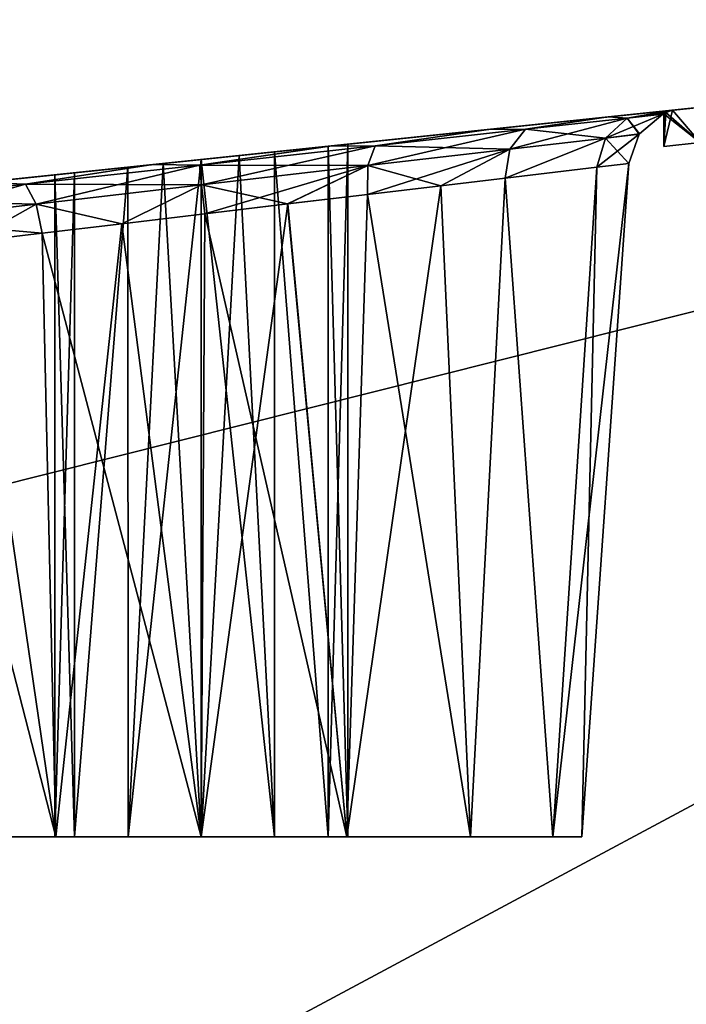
# Model space of a CAD drawing. Header units: millimetres. Extents: x -96 to 96, y -34 to 18.
# Tile 161 of 192: x 53.45 to 59.14, y 0.57 to 8.98. Entities that reach past the tile are written whole.
import ezdxf

# ---------------------------------------------------------------- set-up
doc = ezdxf.new("R2010")
doc.units = ezdxf.units.MM
doc.header["$LTSCALE"] = 65.185185
for name, color, linetype in [('2', 7, 'CONTINUOUS'), ('26', 7, 'CONTINUOUS'), ('27', 7, 'CONTINUOUS'), ('6', 7, 'CONTINUOUS'), ('739', 7, 'CONTINUOUS'), ('754', 7, 'CONTINUOUS'), ('755', 7, 'CONTINUOUS'), ('756', 7, 'CONTINUOUS'), ('757', 7, 'CONTINUOUS'), ('758', 7, 'CONTINUOUS'), ('759', 7, 'CONTINUOUS'), ('760', 7, 'CONTINUOUS'), ('761', 7, 'CONTINUOUS'), ('793', 7, 'CONTINUOUS'), ('807', 7, 'CONTINUOUS'), ('808', 7, 'CONTINUOUS'), ('810', 7, 'CONTINUOUS')]:
    doc.layers.add(name, color=color, linetype=linetype)

msp = doc.modelspace()

# ---------------------------------------------------------------- linework, layer by layer
at = {"layer": '2', "color": 7, "linetype": 'Continuous'}
for points in [[(74, -27.5, 22.1466), (3.9737, 10.2026, 22.4756), (3.7894, -9.8053, 22.301), (74, -27.5, 22.1466)], [(74, 10.2026, 22.4756), (3.9737, 10.2026, 22.4756), (74, -27.5, 22.1466), (74, 10.2026, 22.4756)]]:
    msp.add_3dface(points, dxfattribs=at)
at = {"layer": '26', "color": 7, "linetype": 'Continuous'}
for points in [[(71.4, -2, 19.4), (-71.4, -2, 19.4), (71.4, 13.6, 19.8085), (71.4, -2, 19.4)], [(71.4, 13.6, 19.8085), (-71.4, -2, 19.4), (-71.4, 13.6, 19.8085), (71.4, 13.6, 19.8085)]]:
    msp.add_3dface(points, dxfattribs=at)
at = {"layer": '27', "color": 7, "linetype": 'Continuous'}
for points in [[(-71.4, -2, -19.4), (71.4, -2, -19.4), (-71.4, 13.6, -19.8085), (-71.4, -2, -19.4)], [(-71.4, 13.6, -19.8085), (71.4, -2, -19.4), (71.4, 13.6, -19.8085), (-71.4, 13.6, -19.8085)]]:
    msp.add_3dface(points, dxfattribs=at)
at = {"layer": '6', "color": 7, "linetype": 'Continuous'}
for points in [[(74, 10.2026, -22.4756), (74, -27.5, -22.1466), (3.6186, -27.5, -22.1466), (74, 10.2026, -22.4756)], [(3.8118, -7.4278, -22.3217), (74, 10.2026, -22.4756), (3.6186, -27.5, -22.1466), (3.8118, -7.4278, -22.3217)], [(3.9737, 10.2026, -22.4756), (74, 10.2026, -22.4756), (3.8118, -7.4278, -22.3217), (3.9737, 10.2026, -22.4756)]]:
    msp.add_3dface(points, dxfattribs=at)
at = {"layer": '739', "color": 7, "linetype": 'Continuous', "true_color": 0xe0f2ff}
for points in [[(51.9258, 7.4609, -2.7681), (23.1872, 4.4564, 18.6491), (66.3134, 8.965, -18.5704), (51.9258, 7.4609, -2.7681)], [(23.1872, 4.4564, 18.6491), (23.1872, 4.4564, -18.6491), (66.3134, 8.965, -18.5704), (23.1872, 4.4564, 18.6491)], [(23.1872, 4.4564, 18.6491), (63.6765, 8.6894, 4.0518), (66.3134, 8.965, 18.5704), (23.1872, 4.4564, 18.6491)], [(53.1306, 7.5868, -3.6831), (51.9258, 7.4609, -2.7681), (66.3134, 8.965, -18.5704), (53.1306, 7.5868, -3.6831)], [(54.5872, 7.7391, -4.1019), (53.1306, 7.5868, -3.6831), (66.3134, 8.965, -18.5704), (54.5872, 7.7391, -4.1019)], [(56.0969, 7.897, -3.9657), (54.5872, 7.7391, -4.1019), (66.3134, 8.965, -18.5704), (56.0969, 7.897, -3.9657)], [(57.4533, 8.0388, -3.2943), (56.0969, 7.897, -3.9657), (66.3134, 8.965, -18.5704), (57.4533, 8.0388, -3.2943)], [(58.4739, 8.1455, -2.1815), (57.4533, 8.0388, -3.2943), (66.3134, 8.965, -18.5704), (58.4739, 8.1455, -2.1815)], [(59.6051, 8.2637, -2.2233), (58.4739, 8.1455, -2.1815), (66.3134, 8.965, -18.5704), (59.6051, 8.2637, -2.2233)], [(63.6765, 8.6894, 4.0518), (23.1872, 4.4564, 18.6491), (62.1119, 8.5258, 3.9912), (63.6765, 8.6894, 4.0518)], [(62.1119, 8.5258, 3.9912), (23.1872, 4.4564, 18.6491), (60.6854, 8.3767, 3.3495), (62.1119, 8.5258, 3.9912)], [(60.6854, 8.3767, 3.3495), (23.1872, 4.4564, 18.6491), (56.0959, 7.8969, 3.966), (60.6854, 8.3767, 3.3495)], [(57.4528, 8.0387, 3.2947), (60.6854, 8.3767, 3.3495), (56.0959, 7.8969, 3.966), (57.4528, 8.0387, 3.2947)], [(59.6051, 8.2637, 2.2233), (60.6854, 8.3767, 3.3495), (57.4528, 8.0387, 3.2947), (59.6051, 8.2637, 2.2233)], [(58.4739, 8.1455, 2.1815), (59.6051, 8.2637, 2.2233), (57.4528, 8.0387, 3.2947), (58.4739, 8.1455, 2.1815)], [(59.0246, 8.203, -0.7784), (58.4739, 8.1455, -2.1815), (59.6051, 8.2637, -2.2233), (59.0246, 8.203, -0.7784)], [(59.0246, 8.203, 0.7784), (59.6051, 8.2637, 2.2233), (58.4739, 8.1455, 2.1815), (59.0246, 8.203, 0.7784)], [(56.0959, 7.8969, 3.966), (23.1872, 4.4564, 18.6491), (54.5866, 7.7391, 4.1019), (56.0959, 7.8969, 3.966)], [(54.5866, 7.7391, 4.1019), (23.1872, 4.4564, 18.6491), (53.1313, 7.5869, 3.6835), (54.5866, 7.7391, 4.1019)]]:
    msp.add_3dface(points, dxfattribs=at)
at = {"layer": '754', "color": 7, "linetype": 'Continuous', "true_color": 0xe0f2ff}
for points in [[(51.75, 2), (51.9974, 2, -1.2437), (53.75, 2), (51.75, 2)], [(54.375, 2, 1.0825), (51.75, 2), (53.9175, 2, 0.625), (54.375, 2, 1.0825)], [(51.75, 2), (53.75, 2), (53.9175, 2, 0.625), (51.75, 2)], [(51.9974, 2, 1.2437), (51.75, 2), (54.375, 2, 1.0825), (51.9974, 2, 1.2437)], [(51.9974, 2, -1.2437), (52.7019, 2, -2.2981), (55, 2, -1.25), (51.9974, 2, -1.2437)], [(53.75, 2), (51.9974, 2, -1.2437), (53.9175, 2, -0.625), (53.75, 2)], [(55, 2, 1.25), (51.9974, 2, 1.2437), (54.375, 2, 1.0825), (55, 2, 1.25)], [(57.2981, 2, 2.2981), (51.9974, 2, 1.2437), (55, 2, 1.25), (57.2981, 2, 2.2981)], [(52.7019, 2, 2.2981), (51.9974, 2, 1.2437), (57.2981, 2, 2.2981), (52.7019, 2, 2.2981)], [(54.375, 2, -1.0825), (51.9974, 2, -1.2437), (55, 2, -1.25), (54.375, 2, -1.0825)], [(53.9175, 2, -0.625), (51.9974, 2, -1.2437), (54.375, 2, -1.0825), (53.9175, 2, -0.625)], [(53.7563, 2, -3.0026), (57.2981, 2, -2.2981), (52.7019, 2, -2.2981), (53.7563, 2, -3.0026)], [(57.2981, 2, -2.2981), (58.0026, 2, -1.2437), (52.7019, 2, -2.2981), (57.2981, 2, -2.2981)], [(56.2437, 2, 3.0026), (52.7019, 2, 2.2981), (57.2981, 2, 2.2981), (56.2437, 2, 3.0026)], [(53.7563, 2, 3.0026), (52.7019, 2, 2.2981), (56.2437, 2, 3.0026), (53.7563, 2, 3.0026)], [(52.7019, 2, -2.2981), (58.0026, 2, -1.2437), (55, 2, -1.25), (52.7019, 2, -2.2981)], [(56.2437, 2, -3.0026), (57.2981, 2, -2.2981), (53.7563, 2, -3.0026), (56.2437, 2, -3.0026)], [(55, 2, -3.25), (56.2437, 2, -3.0026), (53.7563, 2, -3.0026), (55, 2, -3.25)], [(55, 2, 3.25), (53.7563, 2, 3.0026), (56.2437, 2, 3.0026), (55, 2, 3.25)], [(55.625, 2, 1.0825), (58.0026, 2, 1.2437), (55, 2, 1.25), (55.625, 2, 1.0825)], [(55, 2, -1.25), (58.0026, 2, -1.2437), (55.625, 2, -1.0825), (55, 2, -1.25)], [(58.0026, 2, 1.2437), (57.2981, 2, 2.2981), (55, 2, 1.25), (58.0026, 2, 1.2437)], [(55.625, 2, -1.0825), (58.25, 2), (56.0825, 2, -0.625), (55.625, 2, -1.0825)], [(56.0825, 2, 0.625), (58.0026, 2, 1.2437), (55.625, 2, 1.0825), (56.0825, 2, 0.625)], [(58.0026, 2, -1.2437), (58.25, 2), (55.625, 2, -1.0825), (58.0026, 2, -1.2437)], [(56.0825, 2, -0.625), (58.25, 2), (56.25, 2), (56.0825, 2, -0.625)], [(56.25, 2), (58.0026, 2, 1.2437), (56.0825, 2, 0.625), (56.25, 2)], [(58.25, 2), (58.0026, 2, 1.2437), (56.25, 2), (58.25, 2)]]:
    msp.add_3dface(points, dxfattribs=at)
at = {"layer": '755', "color": 7, "linetype": 'Continuous', "true_color": 0xe0f2ff}
for points in [[(58.25, 2), (58.652, 7.7484), (58.3779, 7.7158, 1.3821), (58.25, 2)], [(57.5947, 7.6228, 2.5574), (58.0026, 2, 1.2437), (58.3779, 7.7158, 1.3821), (57.5947, 7.6228, 2.5574)], [(58.0026, 2, 1.2437), (58.25, 2), (58.3779, 7.7158, 1.3821), (58.0026, 2, 1.2437)], [(57.0458, 7.5576, 3.009), (57.2981, 2, 2.2981), (57.5947, 7.6228, 2.5574), (57.0458, 7.5576, 3.009)], [(57.2981, 2, 2.2981), (58.0026, 2, 1.2437), (57.5947, 7.6228, 2.5574), (57.2981, 2, 2.2981)], [(55.7374, 7.4021, 3.552), (56.2437, 2, 3.0026), (56.4186, 7.4831, 3.345), (55.7374, 7.4021, 3.552)], [(56.2437, 2, 3.0026), (57.2981, 2, 2.2981), (56.4186, 7.4831, 3.345), (56.2437, 2, 3.0026)], [(56.4186, 7.4831, 3.345), (57.2981, 2, 2.2981), (57.0458, 7.5576, 3.009), (56.4186, 7.4831, 3.345)], [(55.0287, 7.3178, 3.6217), (56.2437, 2, 3.0026), (55.7374, 7.4021, 3.552), (55.0287, 7.3178, 3.6217)], [(54.3203, 7.2336, 3.5515), (55, 2, 3.25), (55.0287, 7.3178, 3.6217), (54.3203, 7.2336, 3.5515)], [(55, 2, 3.25), (56.2437, 2, 3.0026), (55.0287, 7.3178, 3.6217), (55, 2, 3.25)], [(53.6399, 7.1526, 3.3443), (55, 2, 3.25), (54.3203, 7.2336, 3.5515), (53.6399, 7.1526, 3.3443)], [(53.0138, 7.0781, 3.0086), (53.7563, 2, 3.0026), (53.6399, 7.1526, 3.3443), (53.0138, 7.0781, 3.0086)], [(53.7563, 2, 3.0026), (55, 2, 3.25), (53.6399, 7.1526, 3.3443), (53.7563, 2, 3.0026)], [(52.466, 7.0128, 2.5579), (53.7563, 2, 3.0026), (53.0138, 7.0781, 3.0086), (52.466, 7.0128, 2.5579)], [(52.7019, 2, 2.2981), (53.7563, 2, 3.0026), (52.466, 7.0128, 2.5579), (52.7019, 2, 2.2981)]]:
    msp.add_3dface(points, dxfattribs=at)
at = {"layer": '756', "color": 7, "linetype": 'Continuous', "true_color": 0xe0f2ff}
for points in [[(58.25, 2), (58.0026, 2, -1.2437), (58.652, 7.7484), (58.25, 2)], [(58.652, 7.7484), (58.0026, 2, -1.2437), (58.3782, 7.7159, -1.3813), (58.652, 7.7484)], [(58.3782, 7.7159, -1.3813), (58.0026, 2, -1.2437), (57.5956, 7.6229, -2.5565), (58.3782, 7.7159, -1.3813)], [(57.5956, 7.6229, -2.5565), (57.2981, 2, -2.2981), (57.0471, 7.5578, -3.0082), (57.5956, 7.6229, -2.5565)], [(58.0026, 2, -1.2437), (57.2981, 2, -2.2981), (57.5956, 7.6229, -2.5565), (58.0026, 2, -1.2437)], [(56.4201, 7.4833, -3.3444), (56.2437, 2, -3.0026), (55.7389, 7.4023, -3.5517), (56.4201, 7.4833, -3.3444)], [(57.2981, 2, -2.2981), (56.2437, 2, -3.0026), (57.0471, 7.5578, -3.0082), (57.2981, 2, -2.2981)], [(57.0471, 7.5578, -3.0082), (56.2437, 2, -3.0026), (56.4201, 7.4833, -3.3444), (57.0471, 7.5578, -3.0082)], [(56.2437, 2, -3.0026), (55, 2, -3.25), (55.7389, 7.4023, -3.5517), (56.2437, 2, -3.0026)], [(55.7389, 7.4023, -3.5517), (55, 2, -3.25), (55.03, 7.318, -3.6217), (55.7389, 7.4023, -3.5517)], [(55.03, 7.318, -3.6217), (55, 2, -3.25), (54.3211, 7.2337, -3.5517), (55.03, 7.318, -3.6217)], [(54.3211, 7.2337, -3.5517), (53.7563, 2, -3.0026), (53.64, 7.1526, -3.3444), (54.3211, 7.2337, -3.5517)], [(55, 2, -3.25), (53.7563, 2, -3.0026), (54.3211, 7.2337, -3.5517), (55, 2, -3.25)], [(53.64, 7.1526, -3.3444), (53.7563, 2, -3.0026), (53.0132, 7.078, -3.0082), (53.64, 7.1526, -3.3444)], [(53.7563, 2, -3.0026), (52.7019, 2, -2.2981), (53.0132, 7.078, -3.0082), (53.7563, 2, -3.0026)]]:
    msp.add_3dface(points, dxfattribs=at)
at = {"layer": '757', "color": 7, "linetype": 'Continuous', "true_color": 0xe0f2ff}
for points in [[(59.0246, 8.203, 0.7784), (58.4739, 8.1455, 2.1815), (58.6358, 8.1345, 1.5171), (59.0246, 8.203, 0.7784)], [(58.9678, 8.1837, 0.3818), (59.0246, 8.203, 0.7784), (58.6358, 8.1345, 1.5171), (58.9678, 8.1837, 0.3818)], [(58.9419, 8.1678, 0), (58.9678, 8.1837, 0.3818), (58.6358, 8.1345, 1.5171), (58.9419, 8.1678, 0)], [(58.9419, 8.1678, 0), (58.6358, 8.1345, 1.5171), (58.7421, 8.0016, 0), (58.9419, 8.1678, 0)], [(58.95, 8.1714), (58.9678, 8.1837, 0.3818), (58.9419, 8.1678, 0), (58.95, 8.1714)], [(58.4739, 8.1455, 2.1815), (57.4528, 8.0387, 3.2947), (57.7689, 8.04, 2.7932), (58.4739, 8.1455, 2.1815)], [(58.6358, 8.1345, 1.5171), (58.4739, 8.1455, 2.1815), (57.7689, 8.04, 2.7932), (58.6358, 8.1345, 1.5171)], [(58.6358, 8.1345, 1.5171), (57.7689, 8.04, 2.7932), (58.4513, 7.9644, 1.4331), (58.6358, 8.1345, 1.5171)], [(58.7393, 7.9976, 0), (58.6358, 8.1345, 1.5171), (58.4513, 7.9644, 1.4331), (58.7393, 7.9976, 0)], [(58.7421, 8.0016, 0), (58.6358, 8.1345, 1.5171), (58.7393, 7.9976, 0), (58.7421, 8.0016, 0)], [(57.4528, 8.0387, 3.2947), (56.0959, 7.8969, 3.966), (56.4839, 7.8995, 3.6319), (57.4528, 8.0387, 3.2947)], [(57.7689, 8.04, 2.7932), (57.4528, 8.0387, 3.2947), (56.4839, 7.8995, 3.6319), (57.7689, 8.04, 2.7932)], [(57.7689, 8.04, 2.7932), (56.4839, 7.8995, 3.6319), (57.6347, 7.8703, 2.6409), (57.7689, 8.04, 2.7932)], [(58.4513, 7.9644, 1.4331), (57.7689, 8.04, 2.7932), (57.6347, 7.8703, 2.6409), (58.4513, 7.9644, 1.4331)], [(58.652, 7.7484), (58.7393, 7.9976, 0), (58.4513, 7.9644, 1.4331), (58.652, 7.7484)], [(57.5947, 7.6228, 2.5574), (58.4513, 7.9644, 1.4331), (57.6347, 7.8703, 2.6409), (57.5947, 7.6228, 2.5574)], [(57.5947, 7.6228, 2.5574), (58.3779, 7.7158, 1.3821), (58.4513, 7.9644, 1.4331), (57.5947, 7.6228, 2.5574)], [(58.3779, 7.7158, 1.3821), (58.652, 7.7484), (58.4513, 7.9644, 1.4331), (58.3779, 7.7158, 1.3821)], [(56.0959, 7.8969, 3.966), (54.5866, 7.7391, 4.1019), (54.984, 7.7347, 3.9119), (56.0959, 7.8969, 3.966)], [(56.4839, 7.8995, 3.6319), (56.0959, 7.8969, 3.966), (54.984, 7.7347, 3.9119), (56.4839, 7.8995, 3.6319)], [(56.4839, 7.8995, 3.6319), (54.984, 7.7347, 3.9119), (56.4216, 7.7302, 3.4384), (56.4839, 7.8995, 3.6319)], [(57.6347, 7.8703, 2.6409), (56.4839, 7.8995, 3.6319), (56.4216, 7.7302, 3.4384), (57.6347, 7.8703, 2.6409)], [(57.0458, 7.5576, 3.009), (57.6347, 7.8703, 2.6409), (56.4216, 7.7302, 3.4384), (57.0458, 7.5576, 3.009)], [(57.0458, 7.5576, 3.009), (57.5947, 7.6228, 2.5574), (57.6347, 7.8703, 2.6409), (57.0458, 7.5576, 3.009)], [(54.5866, 7.7391, 4.1019), (53.1313, 7.5869, 3.6835), (53.4974, 7.5706, 3.5993), (54.5866, 7.7391, 4.1019)], [(54.984, 7.7347, 3.9119), (54.5866, 7.7391, 4.1019), (53.4974, 7.5706, 3.5993), (54.984, 7.7347, 3.9119)], [(54.984, 7.7347, 3.9119), (53.4974, 7.5706, 3.5993), (55.0016, 7.5655, 3.7092), (54.984, 7.7347, 3.9119)], [(56.4216, 7.7302, 3.4384), (54.984, 7.7347, 3.9119), (55.0016, 7.5655, 3.7092), (56.4216, 7.7302, 3.4384)], [(55.7374, 7.4021, 3.552), (56.4216, 7.7302, 3.4384), (55.0016, 7.5655, 3.7092), (55.7374, 7.4021, 3.552)], [(55.7374, 7.4021, 3.552), (56.4186, 7.4831, 3.345), (56.4216, 7.7302, 3.4384), (55.7374, 7.4021, 3.552)], [(56.4186, 7.4831, 3.345), (57.0458, 7.5576, 3.009), (56.4216, 7.7302, 3.4384), (56.4186, 7.4831, 3.345)], [(53.4974, 7.5706, 3.5993), (53.1313, 7.5869, 3.6835), (52.2449, 7.4317, 2.747), (53.4974, 7.5706, 3.5993)], [(53.4974, 7.5706, 3.5993), (52.2449, 7.4317, 2.747), (53.5898, 7.4013, 3.4182), (53.4974, 7.5706, 3.5993)], [(55.0016, 7.5655, 3.7092), (53.4974, 7.5706, 3.5993), (53.5898, 7.4013, 3.4182), (55.0016, 7.5655, 3.7092)], [(54.3203, 7.2336, 3.5515), (55.0016, 7.5655, 3.7092), (53.5898, 7.4013, 3.4182), (54.3203, 7.2336, 3.5515)], [(54.3203, 7.2336, 3.5515), (55.0287, 7.3178, 3.6217), (55.0016, 7.5655, 3.7092), (54.3203, 7.2336, 3.5515)], [(55.0287, 7.3178, 3.6217), (55.7374, 7.4021, 3.552), (55.0016, 7.5655, 3.7092), (55.0287, 7.3178, 3.6217)], [(53.5898, 7.4013, 3.4182), (52.2449, 7.4317, 2.747), (52.3968, 7.262, 2.6123), (53.5898, 7.4013, 3.4182)], [(53.6399, 7.1526, 3.3443), (53.5898, 7.4013, 3.4182), (52.3968, 7.262, 2.6123), (53.6399, 7.1526, 3.3443)], [(53.6399, 7.1526, 3.3443), (54.3203, 7.2336, 3.5515), (53.5898, 7.4013, 3.4182), (53.6399, 7.1526, 3.3443)], [(53.0138, 7.0781, 3.0086), (53.6399, 7.1526, 3.3443), (52.3968, 7.262, 2.6123), (53.0138, 7.0781, 3.0086)]]:
    msp.add_3dface(points, dxfattribs=at)
at = {"layer": '758', "color": 7, "linetype": 'Continuous', "true_color": 0xe0f2ff}
for points in [[(58.9419, 8.1678, 0), (58.7421, 8.0016, 0), (58.4513, 7.9645, -1.4331), (58.9419, 8.1678, 0)], [(58.6358, 8.1345, -1.5171), (58.9419, 8.1678, 0), (58.4513, 7.9645, -1.4331), (58.6358, 8.1345, -1.5171)], [(58.4739, 8.1455, -2.1815), (59.0246, 8.203, -0.7784), (58.6358, 8.1345, -1.5171), (58.4739, 8.1455, -2.1815)], [(58.6358, 8.1345, -1.5171), (59.0246, 8.203, -0.7784), (58.9678, 8.1837, -0.3822), (58.6358, 8.1345, -1.5171)], [(58.95, 8.1714), (58.6358, 8.1345, -1.5171), (58.9678, 8.1837, -0.3822), (58.95, 8.1714)], [(58.95, 8.1714), (58.9419, 8.1678, 0), (58.6358, 8.1345, -1.5171), (58.95, 8.1714)], [(57.4533, 8.0388, -3.2943), (58.4739, 8.1455, -2.1815), (57.769, 8.04, -2.7933), (57.4533, 8.0388, -3.2943)], [(57.769, 8.04, -2.7933), (58.6358, 8.1345, -1.5171), (57.6347, 7.8703, -2.6409), (57.769, 8.04, -2.7933)], [(57.6347, 7.8703, -2.6409), (58.6358, 8.1345, -1.5171), (58.4513, 7.9645, -1.4331), (57.6347, 7.8703, -2.6409)], [(57.769, 8.04, -2.7933), (58.4739, 8.1455, -2.1815), (58.6358, 8.1345, -1.5171), (57.769, 8.04, -2.7933)], [(56.0969, 7.897, -3.9657), (57.4533, 8.0388, -3.2943), (56.4839, 7.8995, -3.6319), (56.0969, 7.897, -3.9657)], [(56.4839, 7.8995, -3.6319), (57.769, 8.04, -2.7933), (56.4217, 7.7302, -3.4384), (56.4839, 7.8995, -3.6319)], [(56.4217, 7.7302, -3.4384), (57.769, 8.04, -2.7933), (57.6347, 7.8703, -2.6409), (56.4217, 7.7302, -3.4384)], [(56.4839, 7.8995, -3.6319), (57.4533, 8.0388, -3.2943), (57.769, 8.04, -2.7933), (56.4839, 7.8995, -3.6319)], [(58.652, 7.7484), (58.3782, 7.7159, -1.3813), (58.7393, 7.9976, 0), (58.652, 7.7484)], [(58.7393, 7.9976, 0), (58.3782, 7.7159, -1.3813), (58.4513, 7.9645, -1.4331), (58.7393, 7.9976, 0)], [(58.7421, 8.0016, 0), (58.7393, 7.9976, 0), (58.4513, 7.9645, -1.4331), (58.7421, 8.0016, 0)], [(58.3782, 7.7159, -1.3813), (57.5956, 7.6229, -2.5565), (58.4513, 7.9645, -1.4331), (58.3782, 7.7159, -1.3813)], [(57.5956, 7.6229, -2.5565), (57.6347, 7.8703, -2.6409), (58.4513, 7.9645, -1.4331), (57.5956, 7.6229, -2.5565)], [(54.5872, 7.7391, -4.1019), (56.0969, 7.897, -3.9657), (54.984, 7.7347, -3.9119), (54.5872, 7.7391, -4.1019)], [(54.984, 7.7347, -3.9119), (56.4839, 7.8995, -3.6319), (55.0016, 7.5655, -3.7092), (54.984, 7.7347, -3.9119)], [(54.984, 7.7347, -3.9119), (56.0969, 7.897, -3.9657), (56.4839, 7.8995, -3.6319), (54.984, 7.7347, -3.9119)], [(55.0016, 7.5655, -3.7092), (56.4839, 7.8995, -3.6319), (56.4217, 7.7302, -3.4384), (55.0016, 7.5655, -3.7092)], [(57.0471, 7.5578, -3.0082), (56.4201, 7.4833, -3.3444), (57.6347, 7.8703, -2.6409), (57.0471, 7.5578, -3.0082)], [(56.4201, 7.4833, -3.3444), (56.4217, 7.7302, -3.4384), (57.6347, 7.8703, -2.6409), (56.4201, 7.4833, -3.3444)], [(57.5956, 7.6229, -2.5565), (57.0471, 7.5578, -3.0082), (57.6347, 7.8703, -2.6409), (57.5956, 7.6229, -2.5565)], [(53.1306, 7.5868, -3.6831), (54.5872, 7.7391, -4.1019), (53.4974, 7.5706, -3.5993), (53.1306, 7.5868, -3.6831)], [(53.4974, 7.5706, -3.5993), (54.5872, 7.7391, -4.1019), (54.984, 7.7347, -3.9119), (53.4974, 7.5706, -3.5993)], [(53.4974, 7.5706, -3.5993), (54.984, 7.7347, -3.9119), (53.5898, 7.4013, -3.4182), (53.4974, 7.5706, -3.5993)], [(53.5898, 7.4013, -3.4182), (54.984, 7.7347, -3.9119), (55.0016, 7.5655, -3.7092), (53.5898, 7.4013, -3.4182)], [(55.03, 7.318, -3.6217), (55.0016, 7.5655, -3.7092), (56.4217, 7.7302, -3.4384), (55.03, 7.318, -3.6217)], [(55.7389, 7.4023, -3.5517), (55.03, 7.318, -3.6217), (56.4217, 7.7302, -3.4384), (55.7389, 7.4023, -3.5517)], [(56.4201, 7.4833, -3.3444), (55.7389, 7.4023, -3.5517), (56.4217, 7.7302, -3.4384), (56.4201, 7.4833, -3.3444)], [(52.2449, 7.4317, -2.747), (53.1306, 7.5868, -3.6831), (53.4974, 7.5706, -3.5993), (52.2449, 7.4317, -2.747)], [(52.2449, 7.4317, -2.747), (53.4974, 7.5706, -3.5993), (52.3968, 7.262, -2.6123), (52.2449, 7.4317, -2.747)], [(52.3968, 7.262, -2.6123), (53.4974, 7.5706, -3.5993), (53.5898, 7.4013, -3.4182), (52.3968, 7.262, -2.6123)], [(54.3211, 7.2337, -3.5517), (53.5898, 7.4013, -3.4182), (55.0016, 7.5655, -3.7092), (54.3211, 7.2337, -3.5517)], [(55.03, 7.318, -3.6217), (54.3211, 7.2337, -3.5517), (55.0016, 7.5655, -3.7092), (55.03, 7.318, -3.6217)], [(53.0132, 7.078, -3.0082), (52.3968, 7.262, -2.6123), (53.5898, 7.4013, -3.4182), (53.0132, 7.078, -3.0082)], [(53.64, 7.1526, -3.3444), (53.0132, 7.078, -3.0082), (53.5898, 7.4013, -3.4182), (53.64, 7.1526, -3.3444)], [(54.3211, 7.2337, -3.5517), (53.64, 7.1526, -3.3444), (53.5898, 7.4013, -3.4182), (54.3211, 7.2337, -3.5517)]]:
    msp.add_3dface(points, dxfattribs=at)
at = {"layer": '759', "color": 7, "linetype": 'Continuous', "true_color": 0xe0f2ff}
for points in [[(56.0834, 7.8955, -0.6235), (56.25, 2), (56.25, 7.913), (56.0834, 7.8955, -0.6235)], [(55.3245, 7.8162, -1.2071), (55.625, 2, -1.0825), (55.6265, 7.8478, -1.0816), (55.3245, 7.8162, -1.2071)], [(55.625, 2, -1.0825), (56.0825, 2, -0.625), (55.6265, 7.8478, -1.0816), (55.625, 2, -1.0825)], [(55.6265, 7.8478, -1.0816), (56.0825, 2, -0.625), (56.0834, 7.8955, -0.6235), (55.6265, 7.8478, -1.0816)], [(56.0825, 2, -0.625), (56.25, 2), (56.0834, 7.8955, -0.6235), (56.0825, 2, -0.625)], [(54.3735, 7.7168, -1.0816), (54.375, 2, -1.0825), (54.6755, 7.7484, -1.2071), (54.3735, 7.7168, -1.0816)], [(54.375, 2, -1.0825), (55, 2, -1.25), (54.6755, 7.7484, -1.2071), (54.375, 2, -1.0825)], [(54.6755, 7.7484, -1.2071), (55, 2, -1.25), (55, 7.7823, -1.25), (54.6755, 7.7484, -1.2071)], [(55, 7.7823, -1.25), (55.625, 2, -1.0825), (55.3245, 7.8162, -1.2071), (55, 7.7823, -1.25)], [(55, 2, -1.25), (55.625, 2, -1.0825), (55, 7.7823, -1.25), (55, 2, -1.25)], [(53.75, 7.6516), (53.9175, 2, -0.625), (53.9166, 7.669, -0.6235), (53.75, 7.6516)], [(53.75, 2), (53.9175, 2, -0.625), (53.75, 7.6516), (53.75, 2)], [(53.9166, 7.669, -0.6235), (53.9175, 2, -0.625), (54.3735, 7.7168, -1.0816), (53.9166, 7.669, -0.6235)], [(53.9175, 2, -0.625), (54.375, 2, -1.0825), (54.3735, 7.7168, -1.0816), (53.9175, 2, -0.625)]]:
    msp.add_3dface(points, dxfattribs=at)
at = {"layer": '760', "color": 7, "linetype": 'Continuous', "true_color": 0xe0f2ff}
for points in [[(56.25, 7.913), (56.0825, 2, 0.625), (56.0834, 7.8955, 0.6235), (56.25, 7.913)], [(56.25, 2), (56.0825, 2, 0.625), (56.25, 7.913), (56.25, 2)], [(55.6265, 7.8478, 1.0816), (55.625, 2, 1.0825), (55.3245, 7.8162, 1.2071), (55.6265, 7.8478, 1.0816)], [(56.0825, 2, 0.625), (55.625, 2, 1.0825), (55.6265, 7.8478, 1.0816), (56.0825, 2, 0.625)], [(56.0834, 7.8955, 0.6235), (56.0825, 2, 0.625), (55.6265, 7.8478, 1.0816), (56.0834, 7.8955, 0.6235)], [(54.6755, 7.7484, 1.2071), (54.375, 2, 1.0825), (54.3735, 7.7168, 1.0816), (54.6755, 7.7484, 1.2071)], [(55, 7.7823, 1.25), (54.375, 2, 1.0825), (54.6755, 7.7484, 1.2071), (55, 7.7823, 1.25)], [(55, 2, 1.25), (54.375, 2, 1.0825), (55, 7.7823, 1.25), (55, 2, 1.25)], [(55.3245, 7.8162, 1.2071), (55, 2, 1.25), (55, 7.7823, 1.25), (55.3245, 7.8162, 1.2071)], [(55.625, 2, 1.0825), (55, 2, 1.25), (55.3245, 7.8162, 1.2071), (55.625, 2, 1.0825)], [(53.75, 2), (53.75, 7.6516), (53.9166, 7.669, 0.6235), (53.75, 2)], [(53.9175, 2, 0.625), (53.75, 2), (53.9166, 7.669, 0.6235), (53.9175, 2, 0.625)], [(54.3735, 7.7168, 1.0816), (53.9175, 2, 0.625), (53.9166, 7.669, 0.6235), (54.3735, 7.7168, 1.0816)], [(54.375, 2, 1.0825), (53.9175, 2, 0.625), (54.3735, 7.7168, 1.0816), (54.375, 2, 1.0825)]]:
    msp.add_3dface(points, dxfattribs=at)
at = {"layer": '761', "color": 7, "linetype": 'Continuous', "true_color": 0xe0f2ff}
for points in [[(56.0834, 7.8955, -0.6235), (56.25, 7.913), (56.0834, 7.8955, 0.6235), (56.0834, 7.8955, -0.6235)], [(55.6265, 7.8478, -1.0816), (55.6265, 7.8478, 1.0816), (55.3245, 7.8162, 1.2071), (55.6265, 7.8478, -1.0816)], [(55.3245, 7.8162, -1.2071), (55.6265, 7.8478, -1.0816), (55.3245, 7.8162, 1.2071), (55.3245, 7.8162, -1.2071)], [(56.0834, 7.8955, -0.6235), (56.0834, 7.8955, 0.6235), (55.6265, 7.8478, 1.0816), (56.0834, 7.8955, -0.6235)], [(55.6265, 7.8478, -1.0816), (56.0834, 7.8955, -0.6235), (55.6265, 7.8478, 1.0816), (55.6265, 7.8478, -1.0816)], [(54.6755, 7.7484, -1.2071), (54.6755, 7.7484, 1.2071), (54.3735, 7.7168, 1.0816), (54.6755, 7.7484, -1.2071)], [(54.3735, 7.7168, -1.0816), (54.6755, 7.7484, -1.2071), (54.3735, 7.7168, 1.0816), (54.3735, 7.7168, -1.0816)], [(55, 7.7823, -1.25), (55, 7.7823, 1.25), (54.6755, 7.7484, 1.2071), (55, 7.7823, -1.25)], [(54.6755, 7.7484, -1.2071), (55, 7.7823, -1.25), (54.6755, 7.7484, 1.2071), (54.6755, 7.7484, -1.2071)], [(55.3245, 7.8162, -1.2071), (55.3245, 7.8162, 1.2071), (55, 7.7823, 1.25), (55.3245, 7.8162, -1.2071)], [(55, 7.7823, -1.25), (55.3245, 7.8162, -1.2071), (55, 7.7823, 1.25), (55, 7.7823, -1.25)], [(53.75, 7.6516), (53.9166, 7.669, -0.6235), (53.9166, 7.669, 0.6235), (53.75, 7.6516)], [(54.3735, 7.7168, -1.0816), (54.3735, 7.7168, 1.0816), (53.9166, 7.669, 0.6235), (54.3735, 7.7168, -1.0816)], [(53.9166, 7.669, -0.6235), (54.3735, 7.7168, -1.0816), (53.9166, 7.669, 0.6235), (53.9166, 7.669, -0.6235)]]:
    msp.add_3dface(points, dxfattribs=at)
at = {"layer": '793', "color": 7, "linetype": 'Continuous', "true_color": 0xe0f2ff}
for points in [[(-58.6204, 1.4337, 15.8445), (-59.6423, 11.208, 16.3567), (72.3, 13, 16.4506), (-58.6204, 1.4337, 15.8445)], [(-58.2735, 0.3148, 15.7858), (-58.6204, 1.4337, 15.8445), (72.3, 13, 16.4506), (-58.2735, 0.3148, 15.7858)], [(-57.525, -0.5855, 15.7386), (-58.2735, 0.3148, 15.7858), (72.3, 13, 16.4506), (-57.525, -0.5855, 15.7386)], [(-56.4895, -1.1305, 15.7101), (-57.525, -0.5855, 15.7386), (72.3, 13, 16.4506), (-56.4895, -1.1305, 15.7101)], [(-55.3248, -1.2381, 15.7044), (-56.4895, -1.1305, 15.7101), (72.3, 13, 16.4506), (-55.3248, -1.2381, 15.7044)], [(-51.7315, -0.8624, 15.7241), (-55.3248, -1.2381, 15.7044), (72.3, 13, 16.4506), (-51.7315, -0.8624, 15.7241)], [(-50.7369, -0.7584, 15.7296), (-51.7315, -0.8624, 15.7241), (72.3, 13, 16.4506), (-50.7369, -0.7584, 15.7296)], [(-48.7478, -0.5505, 15.7405), (-50.7369, -0.7584, 15.7296), (72.3, 13, 16.4506), (-48.7478, -0.5505, 15.7405)], [(-47.7532, -0.4465, 15.7459), (-48.7478, -0.5505, 15.7405), (72.3, 13, 16.4506), (-47.7532, -0.4465, 15.7459)], [(-45.7641, -0.2385, 15.7568), (-47.7532, -0.4465, 15.7459), (72.3, 13, 16.4506), (-45.7641, -0.2385, 15.7568)], [(-44.7695, -0.1346, 15.7623), (-45.7641, -0.2385, 15.7568), (72.3, 13, 16.4506), (-44.7695, -0.1346, 15.7623)], [(-42.7804, 0.0734, 15.7732), (-44.7695, -0.1346, 15.7623), (72.3, 13, 16.4506), (-42.7804, 0.0734, 15.7732)], [(-41.7858, 0.1774, 15.7786), (-42.7804, 0.0734, 15.7732), (72.3, 13, 16.4506), (-41.7858, 0.1774, 15.7786)], [(-39.7967, 0.3853, 15.7895), (-41.7858, 0.1774, 15.7786), (72.3, 13, 16.4506), (-39.7967, 0.3853, 15.7895)], [(-38.8021, 0.4893, 15.795), (-39.7967, 0.3853, 15.7895), (72.3, 13, 16.4506), (-38.8021, 0.4893, 15.795)], [(-36.813, 0.6973, 15.8059), (-38.8021, 0.4893, 15.795), (72.3, 13, 16.4506), (-36.813, 0.6973, 15.8059)], [(-35.8184, 0.8012, 15.8113), (-36.813, 0.6973, 15.8059), (72.3, 13, 16.4506), (-35.8184, 0.8012, 15.8113)], [(-33.8293, 1.0092, 15.8222), (-35.8184, 0.8012, 15.8113), (72.3, 13, 16.4506), (-33.8293, 1.0092, 15.8222)], [(-32.8347, 1.1132, 15.8277), (-33.8293, 1.0092, 15.8222), (72.3, 13, 16.4506), (-32.8347, 1.1132, 15.8277)], [(-30.8456, 1.3211, 15.8386), (-32.8347, 1.1132, 15.8277), (72.3, 13, 16.4506), (-30.8456, 1.3211, 15.8386)], [(-29.851, 1.4251, 15.844), (-30.8456, 1.3211, 15.8386), (72.3, 13, 16.4506), (-29.851, 1.4251, 15.844)], [(-27.8619, 1.6331, 15.8549), (-29.851, 1.4251, 15.844), (72.3, 13, 16.4506), (-27.8619, 1.6331, 15.8549)], [(-26.8673, 1.737, 15.8604), (-27.8619, 1.6331, 15.8549), (72.3, 13, 16.4506), (-26.8673, 1.737, 15.8604)], [(-24.8782, 1.945, 15.8712), (-26.8673, 1.737, 15.8604), (72.3, 13, 16.4506), (-24.8782, 1.945, 15.8712)], [(-23.8836, 2.049, 15.8767), (-24.8782, 1.945, 15.8712), (72.3, 13, 16.4506), (-23.8836, 2.049, 15.8767)], [(-21.8945, 2.2569, 15.8876), (-23.8836, 2.049, 15.8767), (72.3, 13, 16.4506), (-21.8945, 2.2569, 15.8876)], [(-20.8999, 2.3609, 15.893), (-21.8945, 2.2569, 15.8876), (72.3, 13, 16.4506), (-20.8999, 2.3609, 15.893)], [(-18.9108, 2.5689, 15.9039), (-20.8999, 2.3609, 15.893), (72.3, 13, 16.4506), (-18.9108, 2.5689, 15.9039)], [(-17.9162, 2.6728, 15.9094), (-18.9108, 2.5689, 15.9039), (72.3, 13, 16.4506), (-17.9162, 2.6728, 15.9094)], [(-15.9271, 2.8808, 15.9203), (-17.9162, 2.6728, 15.9094), (72.3, 13, 16.4506), (-15.9271, 2.8808, 15.9203)], [(-14.9326, 2.9848, 15.9257), (-15.9271, 2.8808, 15.9203), (72.3, 13, 16.4506), (-14.9326, 2.9848, 15.9257)], [(-12.9434, 3.1927, 15.9366), (-14.9326, 2.9848, 15.9257), (72.3, 13, 16.4506), (-12.9434, 3.1927, 15.9366)], [(-11.9489, 3.2967, 15.9421), (-12.9434, 3.1927, 15.9366), (72.3, 13, 16.4506), (-11.9489, 3.2967, 15.9421)], [(-9.9597, 3.5047, 15.953), (-11.9489, 3.2967, 15.9421), (72.3, 13, 16.4506), (-9.9597, 3.5047, 15.953)], [(-8.9652, 3.6086, 15.9584), (-9.9597, 3.5047, 15.953), (72.3, 13, 16.4506), (-8.9652, 3.6086, 15.9584)], [(-6.976, 3.8166, 15.9693), (-8.9652, 3.6086, 15.9584), (72.3, 13, 16.4506), (-6.976, 3.8166, 15.9693)], [(-5.9815, 3.9206, 15.9748), (-6.976, 3.8166, 15.9693), (72.3, 13, 16.4506), (-5.9815, 3.9206, 15.9748)], [(-3.9924, 4.1285, 15.9857), (-5.9815, 3.9206, 15.9748), (72.3, 13, 16.4506), (-3.9924, 4.1285, 15.9857)], [(-2.9978, 4.2325, 15.9911), (-3.9924, 4.1285, 15.9857), (72.3, 13, 16.4506), (-2.9978, 4.2325, 15.9911)], [(-1.0087, 4.4404, 16.002), (-2.9978, 4.2325, 15.9911), (72.3, 13, 16.4506), (-1.0087, 4.4404, 16.002)], [(-0.0141, 4.5444, 16.0075), (-1.0087, 4.4404, 16.002), (72.3, 13, 16.4506), (-0.0141, 4.5444, 16.0075)], [(1.975, 4.7524, 16.0184), (-0.0141, 4.5444, 16.0075), (72.3, 13, 16.4506), (1.975, 4.7524, 16.0184)], [(2.9696, 4.8564, 16.0238), (1.975, 4.7524, 16.0184), (72.3, 13, 16.4506), (2.9696, 4.8564, 16.0238)], [(4.9587, 5.0643, 16.0347), (2.9696, 4.8564, 16.0238), (72.3, 13, 16.4506), (4.9587, 5.0643, 16.0347)], [(5.9533, 5.1683, 16.0402), (4.9587, 5.0643, 16.0347), (72.3, 13, 16.4506), (5.9533, 5.1683, 16.0402)], [(7.9424, 5.3762, 16.0511), (5.9533, 5.1683, 16.0402), (72.3, 13, 16.4506), (7.9424, 5.3762, 16.0511)], [(8.937, 5.4802, 16.0565), (7.9424, 5.3762, 16.0511), (72.3, 13, 16.4506), (8.937, 5.4802, 16.0565)], [(10.9261, 5.6882, 16.0674), (8.937, 5.4802, 16.0565), (72.3, 13, 16.4506), (10.9261, 5.6882, 16.0674)], [(11.9207, 5.7922, 16.0729), (10.9261, 5.6882, 16.0674), (72.3, 13, 16.4506), (11.9207, 5.7922, 16.0729)], [(13.9098, 6.0001, 16.0838), (11.9207, 5.7922, 16.0729), (72.3, 13, 16.4506), (13.9098, 6.0001, 16.0838)], [(14.9044, 6.1041, 16.0892), (13.9098, 6.0001, 16.0838), (72.3, 13, 16.4506), (14.9044, 6.1041, 16.0892)], [(16.8935, 6.312, 16.1001), (14.9044, 6.1041, 16.0892), (72.3, 13, 16.4506), (16.8935, 6.312, 16.1001)], [(17.8881, 6.416, 16.1056), (16.8935, 6.312, 16.1001), (72.3, 13, 16.4506), (17.8881, 6.416, 16.1056)], [(19.8772, 6.624, 16.1165), (17.8881, 6.416, 16.1056), (72.3, 13, 16.4506), (19.8772, 6.624, 16.1165)], [(20.8718, 6.728, 16.1219), (19.8772, 6.624, 16.1165), (72.3, 13, 16.4506), (20.8718, 6.728, 16.1219)], [(22.8609, 6.9359, 16.1328), (20.8718, 6.728, 16.1219), (72.3, 13, 16.4506), (22.8609, 6.9359, 16.1328)], [(23.8555, 7.0399, 16.1383), (22.8609, 6.9359, 16.1328), (72.3, 13, 16.4506), (23.8555, 7.0399, 16.1383)], [(25.8446, 7.2478, 16.1492), (23.8555, 7.0399, 16.1383), (72.3, 13, 16.4506), (25.8446, 7.2478, 16.1492)], [(26.8392, 7.3518, 16.1546), (25.8446, 7.2478, 16.1492), (72.3, 13, 16.4506), (26.8392, 7.3518, 16.1546)], [(28.8283, 7.5598, 16.1655), (26.8392, 7.3518, 16.1546), (72.3, 13, 16.4506), (28.8283, 7.5598, 16.1655)], [(29.8229, 7.6637, 16.171), (28.8283, 7.5598, 16.1655), (72.3, 13, 16.4506), (29.8229, 7.6637, 16.171)], [(31.812, 7.8717, 16.1819), (29.8229, 7.6637, 16.171), (72.3, 13, 16.4506), (31.812, 7.8717, 16.1819)], [(32.8066, 7.9757, 16.1873), (31.812, 7.8717, 16.1819), (72.3, 13, 16.4506), (32.8066, 7.9757, 16.1873)], [(34.7957, 8.1836, 16.1982), (32.8066, 7.9757, 16.1873), (72.3, 13, 16.4506), (34.7957, 8.1836, 16.1982)], [(35.7902, 8.2876, 16.2037), (34.7957, 8.1836, 16.1982), (72.3, 13, 16.4506), (35.7902, 8.2876, 16.2037)], [(37.7794, 8.4956, 16.2146), (35.7902, 8.2876, 16.2037), (72.3, 13, 16.4506), (37.7794, 8.4956, 16.2146)], [(38.7739, 8.5995, 16.22), (37.7794, 8.4956, 16.2146), (72.3, 13, 16.4506), (38.7739, 8.5995, 16.22)], [(40.7631, 8.8075, 16.2309), (38.7739, 8.5995, 16.22), (72.3, 13, 16.4506), (40.7631, 8.8075, 16.2309)], [(41.7576, 8.9115, 16.2363), (40.7631, 8.8075, 16.2309), (72.3, 13, 16.4506), (41.7576, 8.9115, 16.2363)], [(43.7468, 9.1194, 16.2472), (41.7576, 8.9115, 16.2363), (72.3, 13, 16.4506), (43.7468, 9.1194, 16.2472)]]:
    msp.add_3dface(points, dxfattribs=at)
at = {"layer": '807', "color": 7, "linetype": 'Continuous', "true_color": 0xe0f2ff}
for points in [[(59.6051, 8.2637, 2.2233), (59.0246, 8.203, 0.7784), (59.2602, 7.926, 1.5645), (59.6051, 8.2637, 2.2233)], [(58.9678, 8.1837, 0.3818), (58.95, 8.1714), (59.2602, 7.926, 1.5645), (58.9678, 8.1837, 0.3818)], [(59.2602, 7.926, 1.5645), (58.95, 8.1714), (58.95, 7.8936), (59.2602, 7.926, 1.5645)], [(59.0246, 8.203, 0.7784), (58.9678, 8.1837, 0.3818), (59.2602, 7.926, 1.5645), (59.0246, 8.203, 0.7784)]]:
    msp.add_3dface(points, dxfattribs=at)
at = {"layer": '808', "color": 7, "linetype": 'Continuous', "true_color": 0xe0f2ff}
for points in [[(59.0246, 8.203, -0.7784), (59.6051, 8.2637, -2.2233), (59.2602, 7.926, -1.5645), (59.0246, 8.203, -0.7784)], [(58.95, 7.8936), (59.0246, 8.203, -0.7784), (59.2602, 7.926, -1.5645), (58.95, 7.8936)], [(58.9678, 8.1837, -0.3822), (59.0246, 8.203, -0.7784), (58.95, 7.8936), (58.9678, 8.1837, -0.3822)], [(58.95, 8.1714), (58.9678, 8.1837, -0.3822), (58.95, 7.8936), (58.95, 8.1714)]]:
    msp.add_3dface(points, dxfattribs=at)
at = {"layer": '810', "color": 7, "linetype": 'Continuous', "true_color": 0xe0f2ff}
msp.add_3dface([(59.2602, 7.926, 1.5645), (58.95, 7.8936), (59.2602, 7.926, -1.5645), (59.2602, 7.926, 1.5645)], dxfattribs=at)

doc.saveas('drawing.dxf')
